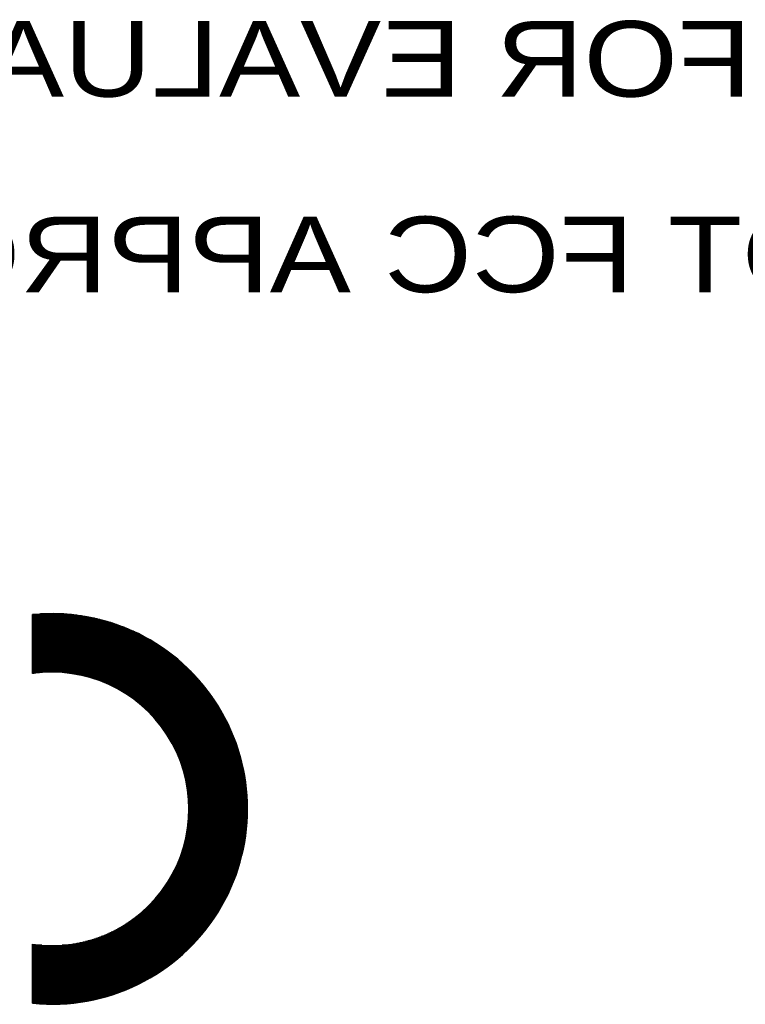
# Model space of a CAD drawing. Extents: x -10 to 137, y -32 to 198.
# Tile 60 of 64: x 102 to 112, y 121 to 135. Entities that reach past the tile are written whole.
import ezdxf

# ---------------------------------------------------------------- set-up
doc = ezdxf.new("R2010")
doc.units = 0
doc.layers.add('BG_SILKSCREEN_BOTTOM', color=2, linetype='CONTINUOUS')

msp = doc.modelspace()

# ---------------------------------------------------------------- linework, layer by layer
at = {"layer": 'BG_SILKSCREEN_BOTTOM'}
for points in [[(102.204012, 121.342404, 1.105597), (102.204012, 126.566168)], [(102.204012, 122.135646, 1.154787), (102.204012, 125.772926)]]:
    msp.add_lwpolyline(points, format="xyb", dxfattribs=at)
for points in [[(102.204012, 125.772926), (102.204012, 126.566168)], [(102.799896, 126.55804), (102.204012, 126.55804)], [(102.859332, 126.549658), (102.204012, 126.549658)], [(102.910894, 126.541276), (102.204012, 126.541276)], [(102.956868, 126.533148), (102.204012, 126.533148)], [(102.998778, 126.524766), (102.204012, 126.524766)], [(103.03764, 126.516384), (102.204012, 126.516384)], [(103.073708, 126.508256), (102.204012, 126.508256)], [(103.10749, 126.499874), (102.204012, 126.499874)], [(102.72649, 126.566168), (102.206298, 126.566168)], [(102.621842, 126.57455), (102.310946, 126.57455)], [(103.139748, 126.491492), (102.204012, 126.491492)], [(103.170482, 126.48311), (102.204012, 126.48311)], [(103.199692, 126.474982), (102.204012, 126.474982)], [(103.227886, 126.4666), (102.204012, 126.4666)], [(103.254556, 126.458218), (102.204012, 126.458218)], [(103.280718, 126.449836), (102.204012, 126.449836)], [(103.30561, 126.441454), (102.204012, 126.441454)], [(103.329994, 126.433072), (102.204012, 126.433072)], [(103.353616, 126.424944), (102.204012, 126.424944)], [(103.376476, 126.416562), (102.204012, 126.416562)], [(103.398574, 126.40818), (102.204012, 126.40818)], [(103.420164, 126.399798), (102.204012, 126.399798)], [(103.441246, 126.391416), (102.204012, 126.391416)], [(103.46182, 126.383288), (102.204012, 126.383288)], [(103.481886, 126.374906), (102.204012, 126.374906)], [(103.501698, 126.366524), (102.204012, 126.366524)], [(103.520748, 126.358142), (102.204012, 126.358142)], [(103.539544, 126.350014), (102.204012, 126.350014)], [(103.558086, 126.341632), (102.204012, 126.341632)], [(103.575866, 126.33325), (102.204012, 126.33325)], [(103.593646, 126.325122), (102.204012, 126.325122)], [(103.610918, 126.31674), (102.204012, 126.31674)], [(103.627936, 126.308358), (102.204012, 126.308358)], [(103.6447, 126.30023), (102.204012, 126.30023)], [(103.66121, 126.291848), (102.204012, 126.291848)], [(103.677212, 126.283466), (102.204012, 126.283466)], [(103.693214, 126.275084), (102.204012, 126.275084)], [(103.708708, 126.266702), (102.204012, 126.266702)], [(103.724202, 126.25832), (102.204012, 126.25832)], [(103.739442, 126.250192), (102.204012, 126.250192)], [(103.754174, 126.24181), (102.204012, 126.24181)], [(103.768906, 126.233428), (102.204012, 126.233428)], [(103.78313, 126.225046), (102.204012, 126.225046)], [(103.797354, 126.216664), (102.204012, 126.216664)], [(103.811578, 126.208536), (102.204012, 126.208536)], [(103.825294, 126.200154), (102.204012, 126.200154)], [(103.83901, 126.191772), (102.204012, 126.191772)], [(103.852472, 126.18339), (102.204012, 126.18339)], [(103.865934, 126.175008), (102.204012, 126.175008)], [(103.879142, 126.16688), (102.204012, 126.16688)], [(103.891842, 126.158498), (102.204012, 126.158498)], [(103.904796, 126.150116), (102.204012, 126.150116)], [(103.917242, 126.141988), (102.204012, 126.141988)], [(103.929942, 126.133606), (102.204012, 126.133606)], [(103.942134, 126.125224), (102.204012, 126.125224)], [(103.954326, 126.117096), (102.204012, 126.117096)], [(103.966264, 126.108714), (102.204012, 126.108714)], [(103.978202, 126.100332), (102.204012, 126.100332)], [(103.99014, 126.09195), (102.204012, 126.09195)], [(104.00157, 126.083568), (102.204012, 126.083568)], [(104.013254, 126.07544), (102.204012, 126.07544)], [(104.02443, 126.067058), (102.204012, 126.067058)], [(104.035606, 126.058676), (102.204012, 126.058676)], [(104.046782, 126.050294), (102.204012, 126.050294)], [(104.057704, 126.041912), (102.204012, 126.041912)], [(104.068626, 126.033784), (102.204012, 126.033784)], [(104.079294, 126.025402), (102.204012, 126.025402)], [(104.089962, 126.01702), (102.204012, 126.01702)], [(104.100376, 126.008638), (102.204012, 126.008638)], [(104.111044, 126.000256), (102.204012, 126.000256)], [(104.121204, 125.992128), (102.204012, 125.992128)], [(104.131364, 125.983746), (102.204012, 125.983746)], [(104.141524, 125.975364), (102.204012, 125.975364)], [(104.15143, 125.966982), (102.204012, 125.966982)], [(104.161336, 125.958854), (102.204012, 125.958854)], [(104.171242, 125.950472), (102.204012, 125.950472)], [(104.180894, 125.94209), (102.204012, 125.94209)], [(104.190292, 125.933962), (102.204012, 125.933962)], [(104.199944, 125.92558), (102.204012, 125.92558)], [(104.209342, 125.917198), (102.204012, 125.917198)], [(104.21874, 125.908816), (102.204012, 125.908816)], [(104.227884, 125.900688), (102.204012, 125.900688)], [(104.237282, 125.892306), (102.204012, 125.892306)], [(104.246172, 125.883924), (102.204012, 125.883924)], [(104.255062, 125.875542), (102.204012, 125.875542)], [(104.263952, 125.86716), (102.204012, 125.86716)], [(104.272842, 125.859032), (102.204012, 125.859032)], [(104.281732, 125.85065), (102.204012, 125.85065)], [(104.290368, 125.842268), (102.204012, 125.842268)], [(104.29875, 125.833886), (102.204012, 125.833886)], [(104.307386, 125.825504), (102.204012, 125.825504)], [(104.315768, 125.817122), (102.204012, 125.817122)], [(104.32415, 125.808994), (102.204012, 125.808994)], [(104.332532, 125.800612), (102.204012, 125.800612)], [(104.34066, 125.79223), (102.204012, 125.79223)], [(102.297484, 125.783848), (102.204012, 125.783848)], [(102.223824, 125.77572), (102.204012, 125.77572)], [(104.348534, 125.783848), (102.635558, 125.783848)], [(104.356916, 125.77572), (102.709218, 125.77572)], [(104.36479, 125.767338), (102.765098, 125.767338)], [(104.372664, 125.758956), (102.811834, 125.758956)], [(104.380538, 125.750828), (102.852728, 125.750828)], [(104.388412, 125.742446), (102.889812, 125.742446)], [(104.396032, 125.734064), (102.92334, 125.734064)], [(104.403652, 125.725936), (102.954582, 125.725936)], [(104.411272, 125.717554), (102.984046, 125.717554)], [(104.418638, 125.709172), (103.011478, 125.709172)], [(104.426258, 125.70079), (103.03764, 125.70079)], [(104.433624, 125.692408), (103.062532, 125.692408)], [(104.44099, 125.68428), (103.086154, 125.68428)], [(104.448102, 125.675898), (103.109014, 125.675898)], [(104.455214, 125.667516), (103.130858, 125.667516)], [(104.462326, 125.659134), (103.15194, 125.659134)], [(104.469438, 125.650752), (103.17226, 125.650752)], [(104.47655, 125.64237), (103.192072, 125.64237)], [(104.483662, 125.634242), (103.211122, 125.634242)], [(104.49052, 125.62586), (103.229664, 125.62586)], [(104.497378, 125.617478), (103.247444, 125.617478)], [(104.503982, 125.609096), (103.26497, 125.609096)], [(104.51084, 125.600714), (103.281988, 125.600714)], [(104.517444, 125.592586), (103.298498, 125.592586)], [(104.524048, 125.584204), (103.314754, 125.584204)], [(104.530652, 125.575822), (103.330502, 125.575822)], [(104.537256, 125.567694), (103.345996, 125.567694)], [(104.543606, 125.559312), (103.361236, 125.559312)], [(104.55021, 125.55093), (103.375968, 125.55093)], [(104.55656, 125.542802), (103.390192, 125.542802)], [(104.562656, 125.53442), (103.404416, 125.53442)], [(104.569006, 125.526038), (103.418386, 125.526038)], [(104.575102, 125.517656), (103.432102, 125.517656)], [(104.581452, 125.509274), (103.44531, 125.509274)], [(104.587548, 125.501146), (103.458518, 125.501146)], [(104.59339, 125.492764), (103.471472, 125.492764)], [(104.599486, 125.484382), (103.483918, 125.484382)], [(104.605328, 125.476), (103.496364, 125.476)], [(104.61117, 125.467618), (103.508556, 125.467618)], [(104.617012, 125.45949), (103.520748, 125.45949)], [(104.623108, 125.451108), (103.532432, 125.451108)], [(104.628696, 125.442726), (103.543862, 125.442726)], [(104.634284, 125.434344), (103.555292, 125.434344)], [(104.640126, 125.425962), (103.566468, 125.425962)], [(104.645714, 125.417834), (103.577644, 125.417834)], [(104.651302, 125.409452), (103.588566, 125.409452)], [(104.65689, 125.40107), (103.599234, 125.40107)], [(104.662224, 125.392688), (103.609648, 125.392688)], [(104.667558, 125.38456), (103.620316, 125.38456)], [(104.673146, 125.376178), (103.630222, 125.376178)], [(104.67848, 125.367796), (103.640382, 125.367796)], [(104.68356, 125.359668), (103.650542, 125.359668)], [(104.688894, 125.351286), (103.660194, 125.351286)], [(104.694228, 125.342904), (103.6701, 125.342904)], [(104.699308, 125.334522), (103.679498, 125.334522)], [(104.704388, 125.326394), (103.688896, 125.326394)], [(104.709468, 125.318012), (103.69804, 125.318012)], [(104.714548, 125.30963), (103.707438, 125.30963)], [(104.719628, 125.301248), (103.716328, 125.301248)], [(104.724454, 125.292866), (103.725218, 125.292866)], [(104.729534, 125.284738), (103.734108, 125.284738)], [(104.73436, 125.276356), (103.742744, 125.276356)], [(104.739186, 125.267974), (103.751126, 125.267974)], [(104.744012, 125.259592), (103.759762, 125.259592)], [(104.748584, 125.25121), (103.768144, 125.25121)], [(104.75341, 125.242828), (103.776272, 125.242828)], [(104.758236, 125.2347), (103.7844, 125.2347)], [(104.762808, 125.226318), (103.792528, 125.226318)], [(104.76738, 125.217936), (103.800402, 125.217936)], [(104.771698, 125.209554), (103.808276, 125.209554)], [(104.77627, 125.201426), (103.815896, 125.201426)], [(104.780842, 125.193044), (103.823516, 125.193044)], [(104.785414, 125.184662), (103.831136, 125.184662)], [(104.789478, 125.176534), (103.838756, 125.176534)], [(104.79405, 125.168152), (103.846122, 125.168152)], [(104.798368, 125.15977), (103.853234, 125.15977)], [(104.802686, 125.151642), (103.860346, 125.151642)], [(104.80675, 125.14326), (103.867458, 125.14326)], [(104.811068, 125.134878), (103.87457, 125.134878)], [(104.815132, 125.126496), (103.881682, 125.126496)], [(104.81945, 125.118114), (103.888286, 125.118114)], [(104.823514, 125.109986), (103.895144, 125.109986)], [(104.827578, 125.101604), (103.901748, 125.101604)], [(104.831642, 125.093222), (103.908352, 125.093222)], [(104.835706, 125.08484), (103.914956, 125.08484)], [(104.839516, 125.076458), (103.921306, 125.076458)], [(104.84358, 125.068076), (103.92791, 125.068076)], [(104.84739, 125.059948), (103.93426, 125.059948)], [(104.8512, 125.051566), (103.940356, 125.051566)], [(104.85501, 125.043184), (103.946706, 125.043184)], [(104.85882, 125.034802), (103.952802, 125.034802)], [(104.862376, 125.02642), (103.958644, 125.02642)], [(104.866186, 125.018292), (103.964486, 125.018292)], [(104.869742, 125.00991), (103.970582, 125.00991)], [(104.873552, 125.001528), (103.976424, 125.001528)], [(104.877108, 124.9934), (103.982012, 124.9934)], [(104.880664, 124.985018), (103.9876, 124.985018)], [(104.88422, 124.976636), (103.993188, 124.976636)], [(104.887776, 124.968508), (103.99903, 124.968508)], [(104.891078, 124.960126), (104.004364, 124.960126)], [(104.894634, 124.951744), (104.009698, 124.951744)], [(104.897936, 124.943362), (104.015032, 124.943362)], [(104.901492, 124.93498), (104.020366, 124.93498)], [(104.904794, 124.926852), (104.0257, 124.926852)], [(104.908096, 124.91847), (104.03078, 124.91847)], [(104.911398, 124.910088), (104.03586, 124.910088)], [(104.9147, 124.901706), (104.04094, 124.901706)], [(104.917748, 124.893324), (104.045766, 124.893324)], [(104.92105, 124.885196), (104.050846, 124.885196)], [(104.924098, 124.876814), (104.055672, 124.876814)], [(104.927146, 124.868432), (104.060498, 124.868432)], [(104.930194, 124.86005), (104.065324, 124.86005)], [(104.933242, 124.851668), (104.069896, 124.851668)], [(104.93629, 124.84354), (104.074468, 124.84354)], [(104.939338, 124.835158), (104.07904, 124.835158)], [(104.942386, 124.826776), (104.083612, 124.826776)], [(104.94518, 124.818394), (104.08793, 124.818394)], [(104.947974, 124.810266), (104.092502, 124.810266)], [(104.950768, 124.801884), (104.09682, 124.801884)], [(104.953816, 124.793502), (104.101138, 124.793502)], [(104.95661, 124.785374), (104.105456, 124.785374)], [(104.95915, 124.776992), (104.10952, 124.776992)], [(104.961944, 124.76861), (104.113838, 124.76861)], [(104.964738, 124.760228), (104.117902, 124.760228)], [(104.967278, 124.7521), (104.121712, 124.7521)], [(104.970072, 124.743718), (104.125776, 124.743718)], [(104.972612, 124.735336), (104.12984, 124.735336)], [(104.975152, 124.726954), (104.13365, 124.726954)], [(104.977692, 124.718572), (104.13746, 124.718572)], [(104.980232, 124.710444), (104.14127, 124.710444)], [(104.982772, 124.702062), (104.14508, 124.702062)], [(104.985058, 124.69368), (104.148636, 124.69368)], [(104.987598, 124.685298), (104.152446, 124.685298)], [(104.989884, 124.676916), (104.156002, 124.676916)], [(104.992424, 124.668788), (104.159558, 124.668788)], [(104.99471, 124.660406), (104.16286, 124.660406)], [(104.996996, 124.652024), (104.166416, 124.652024)], [(104.999282, 124.643642), (104.169718, 124.643642)], [(105.001568, 124.63526), (104.173274, 124.63526)], [(105.003854, 124.627132), (104.176322, 124.627132)], [(105.005886, 124.61875), (104.179624, 124.61875)], [(105.008172, 124.610368), (104.182672, 124.610368)], [(105.010204, 124.60224), (104.185974, 124.60224)], [(105.01249, 124.593858), (104.189276, 124.593858)], [(105.014522, 124.585476), (104.19207, 124.585476)], [(105.016554, 124.577348), (104.195118, 124.577348)], [(105.018586, 124.568966), (104.198166, 124.568966)], [(105.020618, 124.560584), (104.20096, 124.560584)], [(105.022396, 124.552202), (104.204008, 124.552202)], [(105.024428, 124.54382), (104.206802, 124.54382)], [(105.02646, 124.535692), (104.209596, 124.535692)], [(105.028238, 124.52731), (104.21239, 124.52731)], [(105.030016, 124.518928), (104.215184, 124.518928)], [(105.032048, 124.510546), (104.217724, 124.510546)], [(105.033826, 124.502164), (104.220518, 124.502164)], [(105.035604, 124.493782), (104.223058, 124.493782)], [(105.037128, 124.485654), (104.225344, 124.485654)], [(105.038906, 124.477272), (104.227884, 124.477272)], [(105.04043, 124.46889), (104.230424, 124.46889)], [(105.042208, 124.460508), (104.232964, 124.460508)], [(105.043732, 124.452126), (104.23525, 124.452126)], [(105.04551, 124.443998), (104.237536, 124.443998)], [(105.047034, 124.435616), (104.239822, 124.435616)], [(105.048558, 124.427234), (104.242108, 124.427234)], [(105.050082, 124.419106), (104.244394, 124.419106)], [(105.051606, 124.410724), (104.246426, 124.410724)], [(105.052876, 124.402342), (104.248458, 124.402342)], [(105.0544, 124.394214), (104.250744, 124.394214)], [(105.05567, 124.385832), (104.252522, 124.385832)], [(105.057194, 124.37745), (104.254554, 124.37745)], [(105.058718, 124.369068), (104.256586, 124.369068)], [(105.059734, 124.360686), (104.258618, 124.360686)], [(105.061004, 124.352558), (104.260396, 124.352558)], [(105.062274, 124.344176), (104.262174, 124.344176)], [(105.063544, 124.335794), (104.263952, 124.335794)], [(105.064814, 124.327412), (104.26573, 124.327412)], [(105.066084, 124.31903), (104.267508, 124.31903)], [(105.0671, 124.310902), (104.269032, 124.310902)], [(105.06837, 124.30252), (104.27081, 124.30252)], [(105.069386, 124.294138), (104.272334, 124.294138)], [(105.070402, 124.285756), (104.273858, 124.285756)], [(105.071672, 124.277374), (104.275382, 124.277374)], [(105.072434, 124.269246), (104.276906, 124.269246)], [(105.07345, 124.260864), (104.278176, 124.260864)], [(105.074466, 124.252482), (104.2797, 124.252482)], [(105.075482, 124.2441), (104.28097, 124.2441)], [(105.076498, 124.235972), (104.28224, 124.235972)], [(105.07726, 124.22759), (104.28351, 124.22759)], [(105.078276, 124.219208), (104.28478, 124.219208)], [(105.078784, 124.21108), (104.28605, 124.21108)], [(105.0798, 124.202698), (104.287066, 124.202698)], [(105.080562, 124.194316), (104.288082, 124.194316)], [(105.08107, 124.185934), (104.289352, 124.185934)], [(105.081832, 124.177806), (104.290368, 124.177806)], [(105.082594, 124.169424), (104.291384, 124.169424)], [(105.083356, 124.161042), (104.2924, 124.161042)], [(105.084118, 124.15266), (104.293162, 124.15266)], [(105.084626, 124.144278), (104.294178, 124.144278)], [(105.085388, 124.13615), (104.29494, 124.13615)], [(105.085896, 124.127768), (104.295956, 124.127768)], [(105.086404, 124.119386), (104.296464, 124.119386)], [(105.086912, 124.111004), (104.297226, 124.111004)], [(105.087166, 124.102622), (104.297988, 124.102622)], [(105.087674, 124.094494), (104.29875, 124.094494)], [(105.088182, 124.086112), (104.299258, 124.086112)], [(105.08869, 124.07773), (104.30002, 124.07773)], [(105.088944, 124.069348), (104.300528, 124.069348)], [(105.089452, 124.060966), (104.300782, 124.060966)], [(105.089706, 124.052838), (104.30129, 124.052838)], [(105.08996, 124.044456), (104.301798, 124.044456)], [(105.090214, 124.036074), (104.302306, 124.036074)], [(105.090468, 124.027946), (104.30256, 124.027946)], [(105.090722, 124.019564), (104.302814, 124.019564)], [(105.090976, 124.011182), (104.303068, 124.011182)], [(105.090976, 124.003054), (104.303322, 124.003054)], [(105.09123, 123.994672), (104.303576, 123.994672)], [(105.09123, 123.98629), (104.303576, 123.98629)], [(105.089452, 123.85294), (104.30129, 123.85294)], [(105.08996, 123.861322), (104.301798, 123.861322)], [(105.08996, 123.869704), (104.302052, 123.869704)], [(105.090468, 123.877832), (104.302306, 123.877832)], [(105.090722, 123.886214), (104.302814, 123.886214)], [(105.090722, 123.894596), (104.303068, 123.894596)], [(105.090976, 123.902978), (104.303322, 123.902978)], [(105.09123, 123.919742), (104.303576, 123.919742)], [(105.09123, 123.91136), (104.303576, 123.91136)], [(105.09123, 123.977908), (104.30383, 123.977908)], [(105.091484, 123.936252), (104.30383, 123.936252)], [(105.09123, 123.92787), (104.30383, 123.92787)], [(105.091484, 123.969526), (104.304084, 123.969526)], [(105.091484, 123.961398), (104.304084, 123.961398)], [(105.091484, 123.953016), (104.304084, 123.953016)], [(105.091484, 123.944634), (104.304084, 123.944634)], [(105.08107, 123.719844), (104.288844, 123.719844)], [(105.081832, 123.728226), (104.28986, 123.728226)], [(105.08234, 123.736608), (104.29113, 123.736608)], [(105.083102, 123.744736), (104.292146, 123.744736)], [(105.083864, 123.753118), (104.292908, 123.753118)], [(105.084372, 123.7615), (104.293924, 123.7615)], [(105.085134, 123.769882), (104.294686, 123.769882)], [(105.085642, 123.778264), (104.295448, 123.778264)], [(105.08615, 123.786646), (104.296464, 123.786646)], [(105.086658, 123.794774), (104.296972, 123.794774)], [(105.087166, 123.803156), (104.297734, 123.803156)], [(105.087674, 123.811538), (104.298496, 123.811538)], [(105.088182, 123.81992), (104.299004, 123.81992)], [(105.088436, 123.828048), (104.299512, 123.828048)], [(105.088944, 123.83643), (104.300274, 123.83643)], [(105.089198, 123.844812), (104.300528, 123.844812)], [(105.06583, 123.586748), (104.266746, 123.586748)], [(105.066846, 123.59513), (104.268524, 123.59513)], [(105.067862, 123.603512), (104.270302, 123.603512)], [(105.069132, 123.61164), (104.271826, 123.61164)], [(105.070148, 123.620022), (104.27335, 123.620022)], [(105.071164, 123.628404), (104.274874, 123.628404)], [(105.07218, 123.636786), (104.276398, 123.636786)], [(105.073196, 123.644914), (104.277668, 123.644914)], [(105.074212, 123.653296), (104.279192, 123.653296)], [(105.075228, 123.661678), (104.280462, 123.661678)], [(105.07599, 123.669806), (104.281732, 123.669806)], [(105.077006, 123.678188), (104.283256, 123.678188)], [(105.077768, 123.68657), (104.284526, 123.68657)], [(105.078784, 123.694952), (104.285542, 123.694952)], [(105.079292, 123.70308), (104.286812, 123.70308)], [(105.080308, 123.711462), (104.287828, 123.711462)], [(105.043224, 123.453652), (104.234488, 123.453652)], [(105.045002, 123.46178), (104.236774, 123.46178)], [(105.046526, 123.470162), (104.23906, 123.470162)], [(105.04805, 123.478544), (104.241346, 123.478544)], [(105.049574, 123.486672), (104.243632, 123.486672)], [(105.050844, 123.495054), (104.245664, 123.495054)], [(105.052622, 123.503436), (104.24795, 123.503436)], [(105.053892, 123.511818), (104.249982, 123.511818)], [(105.055416, 123.5202), (104.252014, 123.5202)], [(105.056686, 123.528328), (104.254046, 123.528328)], [(105.057956, 123.53671), (104.256078, 123.53671)], [(105.05948, 123.545092), (104.257856, 123.545092)], [(105.06075, 123.553474), (104.259634, 123.553474)], [(105.06202, 123.561856), (104.261412, 123.561856)], [(105.06329, 123.569984), (104.26319, 123.569984)], [(105.06456, 123.578366), (104.264968, 123.578366)], [(105.016046, 123.328684), (104.194102, 123.328684)], [(105.017824, 123.337066), (104.19715, 123.337066)], [(105.019856, 123.345448), (104.200198, 123.345448)], [(105.021888, 123.353576), (104.202992, 123.353576)], [(105.023666, 123.361958), (104.205786, 123.361958)], [(105.025698, 123.37034), (104.208834, 123.37034)], [(105.02773, 123.378722), (104.211628, 123.378722)], [(105.029508, 123.387104), (104.214168, 123.387104)], [(105.031286, 123.395232), (104.216962, 123.395232)], [(105.033064, 123.403614), (104.219502, 123.403614)], [(105.034842, 123.411996), (104.222042, 123.411996)], [(105.03662, 123.420378), (104.224836, 123.420378)], [(105.038398, 123.42876), (104.227122, 123.42876)], [(105.039922, 123.436888), (104.229662, 123.436888)], [(105.0417, 123.44527), (104.231948, 123.44527)], [(104.97947, 123.195588), (104.14, 123.195588)], [(104.98201, 123.20397), (104.14381, 123.20397)], [(104.98455, 123.212352), (104.14762, 123.212352)], [(104.986836, 123.22048), (104.151176, 123.22048)], [(104.989376, 123.228862), (104.154732, 123.228862)], [(104.991662, 123.237244), (104.158288, 123.237244)], [(104.993948, 123.245626), (104.161844, 123.245626)], [(104.996488, 123.253754), (104.165146, 123.253754)], [(104.998774, 123.262136), (104.168702, 123.262136)], [(105.000806, 123.270518), (104.172004, 123.270518)], [(105.003092, 123.278646), (104.175306, 123.278646)], [(105.005378, 123.287028), (104.178608, 123.287028)], [(105.00741, 123.29541), (104.18191, 123.29541)], [(105.009442, 123.303538), (104.184958, 123.303538)], [(105.011728, 123.31192), (104.188006, 123.31192)], [(105.01376, 123.320302), (104.191054, 123.320302)], [(104.935274, 123.062492), (104.072944, 123.062492)], [(104.938322, 123.07062), (104.07777, 123.07062)], [(104.94137, 123.079002), (104.082088, 123.079002)], [(104.944164, 123.087384), (104.08666, 123.087384)], [(104.947212, 123.095512), (104.090978, 123.095512)], [(104.950006, 123.103894), (104.09555, 123.103894)], [(104.9528, 123.112276), (104.099614, 123.112276)], [(104.955594, 123.120658), (104.103932, 123.120658)], [(104.958388, 123.128786), (104.10825, 123.128786)], [(104.961182, 123.137168), (104.112314, 123.137168)], [(104.963722, 123.14555), (104.116378, 123.14555)], [(104.966516, 123.153932), (104.120442, 123.153932)], [(104.969056, 123.162314), (104.124506, 123.162314)], [(104.97185, 123.170442), (104.12857, 123.170442)], [(104.97439, 123.178824), (104.13238, 123.178824)], [(104.97693, 123.187206), (104.13619, 123.187206)], [(104.883204, 122.929142), (103.99141, 122.929142)], [(104.886506, 122.937524), (103.997252, 122.937524)], [(104.890062, 122.945906), (104.002586, 122.945906)], [(104.893364, 122.954034), (104.00792, 122.954034)], [(104.89692, 122.962416), (104.013254, 122.962416)], [(104.900476, 122.970798), (104.018588, 122.970798)], [(104.903524, 122.97918), (104.023922, 122.97918)], [(104.906826, 122.987562), (104.029256, 122.987562)], [(104.910382, 122.99569), (104.034082, 122.99569)], [(104.91343, 123.004072), (104.039162, 123.004072)], [(104.916732, 123.012454), (104.044242, 123.012454)], [(104.920034, 123.020836), (104.049322, 123.020836)], [(104.923082, 123.029218), (104.054148, 123.029218)], [(104.92613, 123.0376), (104.05872, 123.0376)], [(104.929178, 123.045728), (104.063546, 123.045728)], [(104.93248, 123.05411), (104.068372, 123.05411)], [(104.822244, 122.796046), (103.892858, 122.796046)], [(104.826308, 122.804428), (103.899716, 122.804428)], [(104.830372, 122.81281), (103.90632, 122.81281)], [(104.834182, 122.820938), (103.912924, 122.820938)], [(104.838246, 122.82932), (103.919528, 122.82932)], [(104.84231, 122.837702), (103.925878, 122.837702)], [(104.84612, 122.846084), (103.931974, 122.846084)], [(104.84993, 122.854466), (103.938324, 122.854466)], [(104.85374, 122.862594), (103.94442, 122.862594)], [(104.85755, 122.870976), (103.95077, 122.870976)], [(104.86136, 122.879358), (103.956866, 122.879358)], [(104.864916, 122.887486), (103.962708, 122.887486)], [(104.868726, 122.895868), (103.96855, 122.895868)], [(104.872282, 122.90425), (103.974392, 122.90425)], [(104.876092, 122.912378), (103.980234, 122.912378)], [(104.879648, 122.92076), (103.985822, 122.92076)], [(104.751886, 122.66295), (103.773732, 122.66295)], [(104.756458, 122.671332), (103.78186, 122.671332)], [(104.76103, 122.67946), (103.789734, 122.67946)], [(104.765856, 122.687842), (103.797862, 122.687842)], [(104.770428, 122.696224), (103.805736, 122.696224)], [(104.774746, 122.704352), (103.813356, 122.704352)], [(104.779318, 122.712734), (103.82123, 122.712734)], [(104.783636, 122.721116), (103.82885, 122.721116)], [(104.788208, 122.729244), (103.836216, 122.729244)], [(104.792526, 122.737626), (103.843582, 122.737626)], [(104.796844, 122.746008), (103.850948, 122.746008)], [(104.801162, 122.75439), (103.85806, 122.75439)], [(104.80548, 122.762772), (103.865172, 122.762772)], [(104.809798, 122.771154), (103.872284, 122.771154)], [(104.813862, 122.779282), (103.879142, 122.779282)], [(104.817926, 122.787664), (103.886254, 122.787664)], [(104.671368, 122.5296), (103.627174, 122.5296)], [(104.676702, 122.537982), (103.637334, 122.537982)], [(104.682036, 122.546364), (103.64724, 122.546364)], [(104.687116, 122.554492), (103.656892, 122.554492)], [(104.69245, 122.562874), (103.666798, 122.562874)], [(104.697784, 122.571256), (103.67645, 122.571256)], [(104.702864, 122.579638), (103.685848, 122.579638)], [(104.70769, 122.58802), (103.694992, 122.58802)], [(104.713024, 122.596402), (103.70439, 122.596402)], [(104.71785, 122.60453), (103.71328, 122.60453)], [(104.72293, 122.612912), (103.72217, 122.612912)], [(104.72801, 122.621294), (103.73106, 122.621294)], [(104.732582, 122.629676), (103.73995, 122.629676)], [(104.737408, 122.638058), (103.748586, 122.638058)], [(104.742234, 122.646186), (103.756968, 122.646186)], [(104.74706, 122.654568), (103.76535, 122.654568)], [(104.579166, 122.396504), (103.440992, 122.396504)], [(104.585516, 122.404886), (103.4542, 122.404886)], [(104.591612, 122.413268), (103.467154, 122.413268)], [(104.597454, 122.421396), (103.479854, 122.421396)], [(104.60355, 122.429778), (103.4923, 122.429778)], [(104.609392, 122.43816), (103.504746, 122.43816)], [(104.615234, 122.446542), (103.516684, 122.446542)], [(104.621076, 122.454924), (103.528368, 122.454924)], [(104.626918, 122.463306), (103.540306, 122.463306)], [(104.632506, 122.471434), (103.551482, 122.471434)], [(104.638348, 122.479816), (103.562912, 122.479816)], [(104.643682, 122.488198), (103.574088, 122.488198)], [(104.649524, 122.496326), (103.58501, 122.496326)], [(104.655112, 122.504708), (103.595678, 122.504708)], [(104.660446, 122.51309), (103.606346, 122.51309)], [(104.66578, 122.521218), (103.61676, 122.521218)], [(104.474264, 122.263408), (103.185722, 122.263408)], [(104.481376, 122.27179), (103.204772, 122.27179)], [(104.488234, 122.280172), (103.223568, 122.280172)], [(104.495092, 122.2883), (103.241602, 122.2883)], [(104.50195, 122.296682), (103.259382, 122.296682)], [(104.508554, 122.305064), (103.2764, 122.305064)], [(104.515412, 122.313192), (103.293164, 122.313192)], [(104.522016, 122.321574), (103.309674, 122.321574)], [(104.52862, 122.329956), (103.325676, 122.329956)], [(104.535224, 122.338084), (103.34117, 122.338084)], [(104.541574, 122.346466), (103.35641, 122.346466)], [(104.547924, 122.354848), (103.371142, 122.354848)], [(104.554274, 122.36323), (103.38562, 122.36323)], [(104.560624, 122.371612), (103.399844, 122.371612)], [(104.566974, 122.37974), (103.414068, 122.37974)], [(104.573324, 122.388122), (103.42753, 122.388122)], [(102.204012, 121.342404), (102.204012, 122.135646)], [(102.24516, 122.130058), (102.204012, 122.130058)], [(104.354122, 122.130058), (102.687882, 122.130058)], [(104.36225, 122.13844), (102.74808, 122.13844)], [(104.370124, 122.146822), (102.797356, 122.146822)], [(104.377998, 122.155204), (102.840028, 122.155204)], [(104.385872, 122.163332), (102.878128, 122.163332)], [(104.393492, 122.171714), (102.912672, 122.171714)], [(104.401112, 122.180096), (102.944676, 122.180096)], [(104.408732, 122.188478), (102.974648, 122.188478)], [(104.416352, 122.19686), (103.002588, 122.19686)], [(104.423972, 122.204988), (103.029258, 122.204988)], [(104.431084, 122.21337), (103.054404, 122.21337)], [(104.43845, 122.221752), (103.078534, 122.221752)], [(104.445816, 122.230134), (103.101648, 122.230134)], [(104.452928, 122.238516), (103.123746, 122.238516)], [(104.46004, 122.246644), (103.145082, 122.246644)], [(104.467152, 122.255026), (103.165656, 122.255026)], [(102.329996, 122.12193), (102.204012, 122.12193)], [(104.337866, 122.113548), (102.204012, 122.113548)], [(104.329738, 122.105166), (102.204012, 122.105166)], [(104.321356, 122.097038), (102.204012, 122.097038)], [(104.312974, 122.088656), (102.204012, 122.088656)], [(104.304592, 122.080274), (102.204012, 122.080274)], [(104.295956, 122.071892), (102.204012, 122.071892)], [(104.287574, 122.063764), (102.204012, 122.063764)], [(104.278684, 122.055382), (102.204012, 122.055382)], [(104.270048, 122.047), (102.204012, 122.047)], [(104.261158, 122.038618), (102.204012, 122.038618)], [(104.252268, 122.030236), (102.204012, 122.030236)], [(104.243124, 122.022108), (102.204012, 122.022108)], [(104.234234, 122.013726), (102.204012, 122.013726)], [(104.224836, 122.005344), (102.204012, 122.005344)], [(104.346248, 122.12193), (102.603046, 122.12193)], [(104.215692, 121.996962), (102.204012, 121.996962)], [(104.206294, 121.98858), (102.204012, 121.98858)], [(104.196896, 121.980198), (102.204012, 121.980198)], [(104.187498, 121.97207), (102.204012, 121.97207)], [(104.177846, 121.963688), (102.204012, 121.963688)], [(104.16794, 121.955306), (102.204012, 121.955306)], [(104.158288, 121.946924), (102.204012, 121.946924)], [(104.148382, 121.938796), (102.204012, 121.938796)], [(104.138222, 121.930414), (102.204012, 121.930414)], [(104.128062, 121.922032), (102.204012, 121.922032)], [(104.117902, 121.913904), (102.204012, 121.913904)], [(104.107488, 121.905522), (102.204012, 121.905522)], [(104.097074, 121.89714), (102.204012, 121.89714)], [(104.08666, 121.889012), (102.204012, 121.889012)], [(104.075992, 121.88063), (102.204012, 121.88063)], [(104.06507, 121.872248), (102.204012, 121.872248)], [(104.054148, 121.863866), (102.204012, 121.863866)], [(104.043226, 121.855484), (102.204012, 121.855484)], [(104.03205, 121.847356), (102.204012, 121.847356)], [(104.020874, 121.838974), (102.204012, 121.838974)], [(104.009444, 121.830592), (102.204012, 121.830592)], [(103.99776, 121.82221), (102.204012, 121.82221)], [(103.986076, 121.813828), (102.204012, 121.813828)], [(103.974392, 121.805446), (102.204012, 121.805446)], [(103.962454, 121.797318), (102.204012, 121.797318)], [(103.950262, 121.788936), (102.204012, 121.788936)], [(103.93807, 121.780554), (102.204012, 121.780554)], [(103.925878, 121.772172), (102.204012, 121.772172)], [(103.913178, 121.76379), (102.204012, 121.76379)], [(103.900478, 121.755662), (102.204012, 121.755662)], [(103.887778, 121.74728), (102.204012, 121.74728)], [(103.874824, 121.738898), (102.204012, 121.738898)], [(103.861362, 121.73077), (102.204012, 121.73077)], [(103.848154, 121.722388), (102.204012, 121.722388)], [(103.834692, 121.714006), (102.204012, 121.714006)], [(103.820976, 121.705878), (102.204012, 121.705878)], [(103.807006, 121.697496), (102.204012, 121.697496)], [(103.792782, 121.689114), (102.204012, 121.689114)], [(103.778558, 121.680732), (102.204012, 121.680732)], [(103.76408, 121.67235), (102.204012, 121.67235)], [(103.749348, 121.664222), (102.204012, 121.664222)], [(103.734362, 121.65584), (102.204012, 121.65584)], [(103.719122, 121.647458), (102.204012, 121.647458)], [(103.703882, 121.639076), (102.204012, 121.639076)], [(103.68788, 121.630694), (102.204012, 121.630694)], [(103.671878, 121.622566), (102.204012, 121.622566)], [(103.655876, 121.614184), (102.204012, 121.614184)], [(103.639112, 121.605802), (102.204012, 121.605802)], [(103.622602, 121.59742), (102.204012, 121.59742)], [(103.60533, 121.589038), (102.204012, 121.589038)], [(103.587804, 121.58091), (102.204012, 121.58091)], [(103.570024, 121.572528), (102.204012, 121.572528)], [(103.55199, 121.564146), (102.204012, 121.564146)], [(103.533448, 121.555764), (102.204012, 121.555764)], [(103.514652, 121.547636), (102.204012, 121.547636)], [(103.495094, 121.539254), (102.204012, 121.539254)], [(103.475536, 121.530872), (102.204012, 121.530872)], [(103.455216, 121.522744), (102.204012, 121.522744)], [(103.434388, 121.514362), (102.204012, 121.514362)], [(103.413306, 121.50598), (102.204012, 121.50598)], [(103.391462, 121.497598), (102.204012, 121.497598)], [(103.368856, 121.48947), (102.204012, 121.48947)], [(103.345742, 121.481088), (102.204012, 121.481088)], [(103.32212, 121.472706), (102.204012, 121.472706)], [(103.297736, 121.464324), (102.204012, 121.464324)], [(103.272336, 121.455942), (102.204012, 121.455942)], [(103.24592, 121.447814), (102.204012, 121.447814)], [(103.218742, 121.439432), (102.204012, 121.439432)], [(103.190294, 121.43105), (102.204012, 121.43105)], [(103.160576, 121.422668), (102.204012, 121.422668)], [(103.129588, 121.414286), (102.204012, 121.414286)], [(103.096822, 121.406158), (102.204012, 121.406158)], [(103.062024, 121.397776), (102.204012, 121.397776)], [(103.025194, 121.389394), (102.204012, 121.389394)], [(102.98557, 121.381012), (102.204012, 121.381012)], [(102.94239, 121.37263), (102.204012, 121.37263)], [(102.894892, 121.364502), (102.204012, 121.364502)], [(102.841044, 121.35612), (102.204012, 121.35612)], [(102.777798, 121.347738), (102.204012, 121.347738)], [(102.697788, 121.33961), (102.235254, 121.33961)], [(102.565962, 121.331228), (102.36708, 121.331228)]]:
    msp.add_lwpolyline(points, dxfattribs=at)

# ---------------------------------------------------------------- texts
at = {"layer": 'BG_SILKSCREEN_BOTTOM', "text_generation_flag": 2, "width": 1.2}
for s, p in [('FOR EVALUATION ONLY;', (111.866426, 133.527038)), (' NOT FCC APPROVED FOR RESALE', (114.62893, 130.8989))]:
    msp.add_text(s, height=1.016, dxfattribs=at).set_placement(p)

doc.saveas('drawing.dxf')
